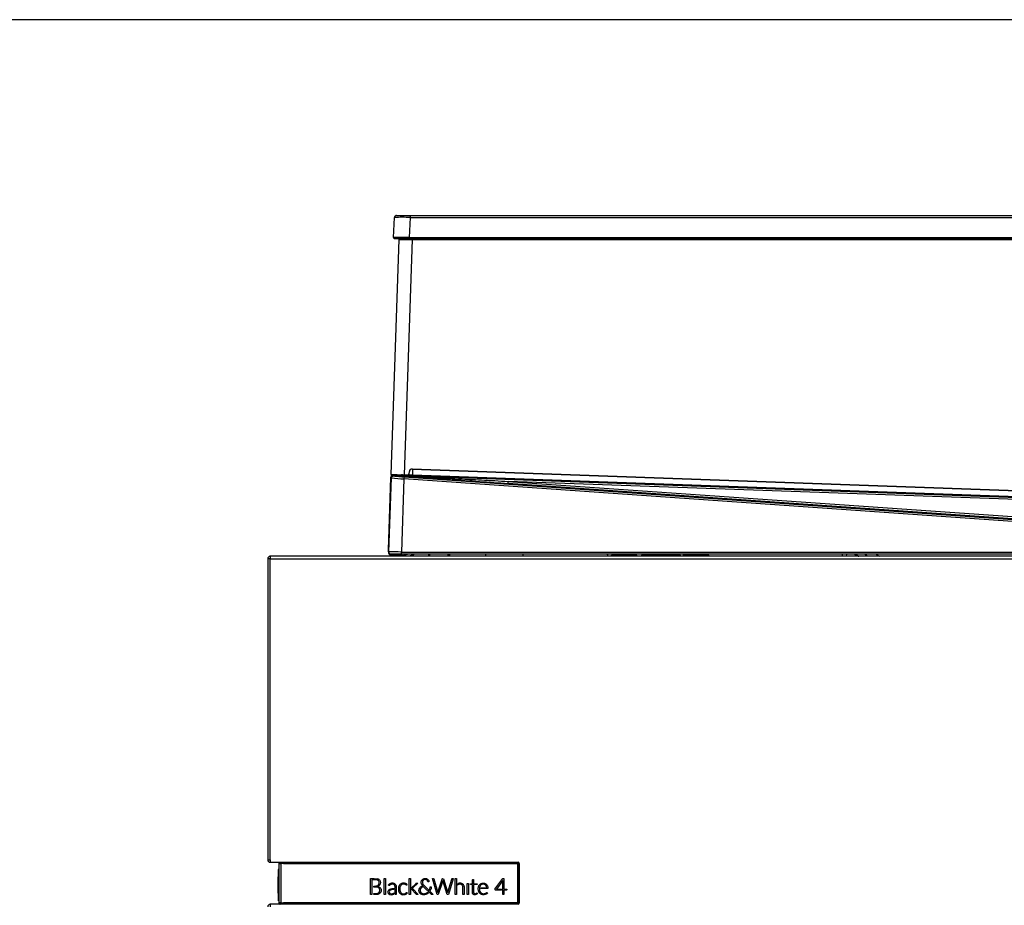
# Model space of a CAD drawing. Header units: millimetres. Extents: x 0 to 287, y 0 to 200.
# Tile 16 of 33: x 97 to 144, y 158 to 200. Entities that reach past the tile are written whole.
import ezdxf

# ---------------------------------------------------------------- set-up
doc = ezdxf.new("R2010")
doc.units = ezdxf.units.MM
for name, color, linetype in [('134.132_BW4_CTM-', 7, 'Continuous'), ('Marges', 7, 'Continuous'), ('Standard', 7, 'Continuous')]:
    doc.layers.add(name, color=color, linetype=linetype)

# ---------------------------------------------------------------- blocks, each defined once
blk = doc.blocks.new('SE3')
at = {"layer": '134.132_BW4_CTM-', "color": 7, "linetype": 'Continuous'}
for p, q in [((114.828, 189.617), (114.878, 190.57)), ((114.977, 190.664), (115.622, 190.664)), ((115.622, 190.57), (115.572, 189.617)), ((115.622, 190.664), (155.707, 190.664)), ((115.622, 190.664), (115.622, 190.57)), ((115.622, 190.57), (155.707, 190.57)), ((114.715, 178.311), (115.106, 189.514)), ((114.924, 189.544), (114.915, 189.559)), ((115.106, 189.514), (115.726, 189.514)), ((115.114, 189.514), (115.116, 189.564)), ((115.726, 189.514), (115.334, 178.289)), ((115.572, 189.617), (155.757, 189.617)), ((115.572, 189.564), (115.572, 189.617)), ((115.572, 189.564), (155.757, 189.564)), ((115.662, 189.564), (115.66, 189.514)), ((115.727, 189.544), (115.661, 189.544)), ((115.726, 189.514), (115.728, 189.564)), ((115.726, 189.514), (155.763, 189.514)), ((116.934, 189.564), (116.94, 189.514)), ((116.949, 189.564), (116.955, 189.514)), ((142.456, 189.544), (116.951, 189.544)), ((117.024, 189.544), (117.028, 189.514)), ((117.054, 189.544), (117.058, 189.514)), ((142.456, 189.564), (142.457, 189.514)), ((115.723, 178.575), (115.722, 178.545)), ((155.394, 177.127), (115.722, 178.545)), ((115.723, 178.575), (155.395, 177.157)), ((115.745, 178.544), (115.736, 178.286)), ((114.591, 174.72), (114.712, 178.169)), ((114.611, 174.614), (114.734, 178.145)), ((114.712, 178.173), (114.712, 178.181)), ((114.712, 178.169), (114.712, 178.173)), ((114.734, 178.145), (114.712, 178.169)), ((114.717, 178.298), (114.716, 178.25)), ((114.756, 178.248), (114.716, 178.25)), ((114.746, 178.28), (114.744, 178.28)), ((114.791, 178.269), (114.821, 178.268)), ((114.821, 178.268), (114.791, 178.269)), ((114.813, 178.271), (115.097, 178.265)), ((114.813, 178.271), (156.138, 176.793)), ((114.816, 178.277), (115.091, 178.267)), ((114.818, 178.267), (114.841, 178.241)), ((115.091, 178.267), (115.208, 178.263)), ((115.332, 178.098), (115.211, 174.61)), ((115.217, 178.313), (115.256, 178.311)), ((115.235, 178.262), (115.29, 178.26)), ((115.429, 178.255), (115.287, 178.258)), ((115.29, 178.26), (115.433, 178.255)), ((115.339, 178.19), (115.332, 178.098)), ((157.719, 175.134), (115.332, 178.098)), ((115.334, 178.288), (115.334, 178.289)), ((115.334, 178.289), (115.507, 178.282)), ((115.507, 178.282), (115.334, 178.288)), ((115.338, 178.288), (115.336, 178.257)), ((115.339, 178.198), (157.726, 175.234)), ((115.339, 178.198), (115.339, 178.19)), ((115.579, 178.346), (115.589, 178.456)), ((115.579, 178.346), (115.579, 178.346)), ((115.733, 178.281), (115.732, 178.243)), ((115.733, 178.281), (115.733, 178.286)), ((115.736, 178.281), (115.733, 178.281)), ((115.735, 178.243), (115.736, 178.286)), ((155.463, 176.822), (115.735, 178.243)), ((115.736, 178.286), (155.465, 176.866)), ((120.297, 177.881), (120.304, 177.98)), ((157.756, 175.261), (120.297, 177.881)), ((120.304, 177.98), (157.763, 175.361)), ((156.203, 176.697), (120.304, 177.98)), ((114.588, 174.614), (114.591, 174.72)), ((108.951, 174.29), (108.831, 174.29)), ((108.831, 174.29), (108.831, 159.93)), ((108.951, 174.41), (108.951, 174.29)), ((108.951, 174.41), (108.961, 174.41)), ((108.951, 159.93), (108.951, 174.29)), ((108.951, 174.29), (155.711, 174.29)), ((155.711, 174.41), (108.961, 174.41)), ((114.588, 174.614), (114.611, 174.614)), ((114.588, 174.598), (114.588, 174.594)), ((114.688, 174.49), (115.208, 174.49)), ((115.211, 174.51), (114.71, 174.51)), ((114.734, 174.49), (114.786, 174.49)), ((114.817, 174.49), (114.786, 174.49)), ((114.847, 174.46), (114.847, 174.463)), ((114.847, 174.41), (114.847, 174.46)), ((115.004, 174.49), (114.947, 174.49)), ((115.004, 174.46), (114.947, 174.46)), ((114.947, 174.41), (114.947, 174.46)), ((115.055, 174.49), (115.004, 174.49)), ((115.128, 174.51), (115.128, 174.428)), ((115.554, 174.51), (115.183, 174.411)), ((115.208, 174.51), (115.208, 174.49)), ((115.211, 174.61), (157.719, 174.61)), ((115.211, 174.51), (115.211, 174.61)), ((157.719, 174.51), (115.211, 174.51)), ((115.228, 174.51), (115.228, 174.428)), ((115.743, 174.457), (115.567, 174.41)), ((116.515, 174.41), (116.515, 174.51)), ((116.567, 174.41), (116.567, 174.51)), ((117.434, 174.41), (117.433, 174.51)), ((117.447, 174.51), (117.447, 174.41)), ((117.52, 174.41), (117.52, 174.51)), ((119.242, 174.41), (119.242, 174.51)), ((121.012, 174.41), (121.013, 174.51)), ((121.012, 174.435), (125.042, 174.435)), ((125.042, 174.51), (125.042, 174.496)), ((125.042, 174.484), (125.042, 174.41)), ((125.051, 174.41), (125.051, 174.51)), ((125.051, 174.435), (125.052, 174.435)), ((125.052, 174.458), (125.052, 174.51)), ((125.055, 174.458), (125.052, 174.458)), ((125.052, 174.41), (125.052, 174.458)), ((125.056, 174.41), (125.056, 174.465)), ((125.056, 174.435), (125.233, 174.435)), ((126.445, 174.463), (125.233, 174.463)), ((125.233, 174.41), (125.233, 174.463)), ((126.096, 174.463), (126.096, 174.51)), ((126.105, 174.51), (126.105, 174.463)), ((126.445, 174.41), (126.445, 174.463)), ((126.445, 174.435), (126.658, 174.435)), ((128.445, 174.463), (126.658, 174.463)), ((126.658, 174.463), (126.658, 174.41)), ((128.405, 174.51), (128.441, 174.463)), ((128.445, 174.41), (128.445, 174.463)), ((128.445, 174.458), (128.482, 174.41)), ((128.445, 174.435), (128.463, 174.435)), ((128.549, 174.41), (128.472, 174.51)), ((128.53, 174.435), (128.658, 174.435)), ((128.628, 174.51), (128.664, 174.463)), ((129.87, 174.463), (128.658, 174.463)), ((128.658, 174.41), (128.658, 174.463)), ((129.87, 174.41), (129.87, 174.463)), ((136.242, 174.41), (136.25, 174.51)), ((136.244, 174.435), (136.444, 174.435)), ((136.442, 174.41), (136.451, 174.51)), ((136.808, 174.522), (136.904, 174.456)), ((136.86, 174.514), (136.896, 174.489)), ((108.831, 159.93), (108.951, 159.93)), ((108.951, 159.93), (108.951, 159.81)), ((108.951, 159.81), (120.781, 159.81)), ((109.361, 159.76), (109.361, 159.759)), ((109.411, 159.75), (109.361, 159.75)), ((109.361, 159.749), (109.361, 157.871)), ((109.431, 159.81), (109.431, 159.799)), ((109.461, 159.81), (109.461, 159.749)), ((109.461, 159.749), (109.461, 157.872)), ((109.581, 159.749), (109.581, 159.799)), ((109.581, 159.799), (120.751, 159.799)), ((109.581, 159.799), (109.581, 159.749)), ((109.581, 159.749), (120.749, 159.749)), ((109.691, 159.81), (109.691, 159.799)), ((120.749, 159.749), (120.749, 157.871)), ((120.799, 159.75), (120.8, 159.75)), ((120.799, 159.75), (120.799, 157.87)), ((120.8, 159.75), (120.8, 157.87)), ((120.8, 159.75), (120.82, 159.75)), ((120.82, 159.75), (120.82, 157.87)), ((120.831, 159.76), (120.831, 157.86)), ((109.331, 159.463), (109.331, 159.135)), ((109.34, 159.473), (109.361, 159.473)), ((109.34, 159.133), (109.34, 159.473)), ((109.331, 158.335), (109.331, 159.114)), ((109.34, 159.124), (109.34, 158.325)), ((109.361, 159.124), (109.34, 159.124)), ((109.361, 158.945), (109.34, 158.946)), ((113.737, 159.032), (113.872, 159.032)), ((113.737, 158.271), (113.737, 159.032)), ((113.798, 158.98), (113.798, 158.271)), ((113.831, 158.98), (113.798, 158.98)), ((113.878, 158.98), (113.831, 158.98)), ((113.872, 159.032), (113.918, 159.032)), ((114.062, 159.021), (114.07, 159.019)), ((114.07, 159.019), (114.078, 159.017)), ((114.103, 158.942), (114.097, 158.947)), ((114.109, 158.937), (114.103, 158.942)), ((114.137, 158.771), (114.139, 158.775)), ((114.139, 158.775), (114.14, 158.779)), ((114.144, 158.985), (114.149, 158.98)), ((114.149, 158.98), (114.154, 158.976)), ((114.194, 158.925), (114.196, 158.918)), ((114.196, 158.918), (114.199, 158.912)), ((114.201, 158.777), (114.199, 158.772)), ((114.203, 158.782), (114.201, 158.777)), ((114.393, 158.271), (114.393, 159.035)), ((114.393, 159.035), (114.452, 159.035)), ((114.452, 159.035), (114.452, 158.271)), ((114.68, 158.737), (114.677, 158.735)), ((114.678, 158.792), (114.685, 158.796)), ((114.685, 158.796), (114.693, 158.8)), ((114.722, 158.758), (114.718, 158.756)), ((114.726, 158.759), (114.722, 158.758)), ((114.861, 158.806), (114.867, 158.804)), ((114.867, 158.804), (114.872, 158.801)), ((114.918, 158.768), (114.925, 158.759)), ((115.129, 158.733), (115.134, 158.74)), ((115.134, 158.74), (115.14, 158.746)), ((115.203, 158.793), (115.211, 158.797)), ((115.211, 158.797), (115.218, 158.8)), ((115.238, 158.753), (115.232, 158.75)), ((115.244, 158.755), (115.238, 158.753)), ((115.372, 158.762), (115.368, 158.763)), ((115.375, 158.76), (115.372, 158.762)), ((115.401, 158.803), (115.408, 158.8)), ((115.409, 158.746), (115.407, 158.748)), ((115.408, 158.8), (115.414, 158.797)), ((115.412, 158.745), (115.409, 158.746)), ((115.479, 158.754), (115.482, 158.752)), ((115.584, 158.271), (115.584, 159.035)), ((115.584, 159.035), (115.644, 159.035)), ((115.644, 159.035), (115.644, 158.271)), ((115.683, 158.586), (115.895, 158.788)), ((115.987, 158.809), (115.753, 158.586)), ((115.895, 158.788), (115.901, 158.794)), ((115.913, 158.804), (115.914, 158.804)), ((115.914, 158.804), (115.915, 158.805)), ((115.954, 158.809), (115.974, 158.809)), ((115.974, 158.809), (115.987, 158.809)), ((116.152, 158.877), (116.154, 158.898)), ((116.152, 158.846), (116.152, 158.877)), ((116.154, 158.828), (116.152, 158.846)), ((116.154, 158.898), (116.161, 158.922)), ((116.158, 158.809), (116.154, 158.828)), ((116.165, 158.787), (116.158, 158.809)), ((116.161, 158.922), (116.167, 158.938)), ((116.167, 158.781), (116.165, 158.787)), ((116.167, 158.938), (116.172, 158.947)), ((116.174, 158.767), (116.167, 158.781)), ((116.172, 158.947), (116.184, 158.965)), ((116.187, 158.746), (116.174, 158.767)), ((116.184, 158.965), (116.197, 158.982)), ((116.201, 158.724), (116.187, 158.746)), ((116.197, 158.982), (116.209, 158.993)), ((116.212, 158.899), (116.208, 158.878)), ((116.208, 158.878), (116.208, 158.85)), ((116.208, 158.85), (116.211, 158.827)), ((116.209, 158.993), (116.217, 158.999)), ((116.211, 158.827), (116.217, 158.809)), ((116.216, 158.911), (116.212, 158.899)), ((116.225, 158.928), (116.216, 158.911)), ((116.217, 158.999), (116.235, 159.012)), ((116.217, 158.809), (116.226, 158.788)), ((116.237, 158.946), (116.225, 158.928)), ((116.226, 158.788), (116.233, 158.775)), ((116.233, 158.775), (116.246, 158.755)), ((116.235, 159.012), (116.256, 159.022)), ((116.243, 158.952), (116.237, 158.946)), ((116.257, 158.965), (116.243, 158.952)), ((116.246, 158.755), (116.267, 158.729)), ((116.256, 159.022), (116.272, 159.029)), ((116.275, 158.976), (116.257, 158.965)), ((116.272, 159.029), (116.276, 159.03)), ((116.285, 158.98), (116.275, 158.976)), ((116.276, 159.03), (116.301, 159.036)), ((116.303, 158.986), (116.285, 158.98)), ((116.301, 159.036), (116.322, 159.039)), ((116.326, 158.99), (116.303, 158.986)), ((116.322, 159.039), (116.353, 159.04)), ((116.345, 158.992), (116.326, 158.99)), ((116.363, 158.991), (116.345, 158.992)), ((116.353, 159.04), (116.378, 159.038)), ((116.38, 158.987), (116.363, 158.991)), ((116.378, 159.038), (116.403, 159.032)), ((116.394, 158.983), (116.38, 158.987)), ((116.414, 158.972), (116.394, 158.983)), ((116.403, 159.032), (116.42, 159.025)), ((116.432, 158.958), (116.414, 158.972)), ((116.42, 159.025), (116.441, 159.014)), ((116.448, 158.939), (116.432, 158.958)), ((116.441, 159.014), (116.461, 159.002)), ((116.457, 158.925), (116.448, 158.939)), ((116.475, 158.882), (116.457, 158.925)), ((116.461, 159.002), (116.475, 158.99)), ((116.475, 158.99), (116.489, 158.975)), ((116.488, 158.875), (116.475, 158.882)), ((116.507, 158.878), (116.488, 158.875)), ((116.489, 158.975), (116.503, 158.956)), ((116.503, 158.956), (116.512, 158.94)), ((116.525, 158.884), (116.507, 158.878)), ((116.512, 158.94), (116.518, 158.926)), ((116.518, 158.926), (116.523, 158.907)), ((116.523, 158.907), (116.525, 158.884)), ((116.685, 159.032), (116.723, 159.032)), ((116.914, 158.271), (116.685, 159.032)), ((116.723, 159.032), (116.749, 159.027)), ((116.749, 159.027), (116.755, 159.015)), ((116.755, 159.015), (116.927, 158.426)), ((116.947, 158.391), (117.151, 159.013)), ((117.179, 158.931), (116.964, 158.271)), ((117.151, 159.013), (117.161, 159.027)), ((117.161, 159.027), (117.174, 159.032)), ((117.174, 159.032), (117.205, 159.026)), ((117.181, 158.937), (117.179, 158.931)), ((117.396, 158.274), (117.181, 158.937)), ((117.205, 159.026), (117.212, 159.016)), ((117.212, 159.016), (117.399, 158.444)), ((117.427, 158.393), (117.609, 159.013)), ((117.674, 159.026), (117.448, 158.271)), ((117.609, 159.013), (117.619, 159.027)), ((117.619, 159.027), (117.629, 159.032)), ((117.629, 159.032), (117.672, 159.032)), ((117.672, 159.032), (117.674, 159.026)), ((117.776, 158.271), (117.776, 159.035)), ((117.776, 159.035), (117.835, 159.035)), ((117.835, 159.035), (117.835, 158.271)), ((117.881, 158.769), (117.91, 158.788)), ((117.882, 158.72), (117.881, 158.769)), ((117.91, 158.788), (117.912, 158.79)), ((117.913, 158.742), (117.911, 158.741)), ((117.912, 158.79), (117.92, 158.794)), ((117.92, 158.746), (117.913, 158.742)), ((118.093, 158.805), (118.098, 158.803)), ((118.098, 158.803), (118.104, 158.801)), ((118.151, 158.766), (118.155, 158.762)), ((118.155, 158.762), (118.159, 158.757)), ((118.345, 158.272), (118.345, 158.808)), ((118.345, 158.808), (118.403, 158.808)), ((118.403, 158.808), (118.403, 158.272)), ((118.504, 158.786), (118.595, 158.792)), ((118.504, 158.758), (118.504, 158.786)), ((118.509, 158.751), (118.504, 158.758)), ((118.53, 158.746), (118.509, 158.751)), ((118.594, 158.746), (118.53, 158.746)), ((118.594, 158.388), (118.594, 158.746)), ((118.595, 158.792), (118.607, 158.971)), ((118.607, 158.971), (118.613, 158.99)), ((118.613, 158.99), (118.621, 158.994)), ((118.621, 158.994), (118.653, 158.994)), ((118.653, 158.994), (118.653, 158.792)), ((118.653, 158.792), (118.819, 158.792)), ((118.653, 158.746), (118.653, 158.376)), ((118.819, 158.746), (118.653, 158.746)), ((118.819, 158.792), (118.819, 158.746)), ((118.921, 158.718), (118.933, 158.736)), ((118.933, 158.736), (118.944, 158.747)), ((118.944, 158.747), (118.955, 158.758)), ((118.955, 158.758), (118.972, 158.771)), ((118.972, 158.771), (118.989, 158.783)), ((118.989, 158.783), (119.007, 158.794)), ((119.017, 158.743), (119, 158.73)), ((119.007, 158.794), (119.022, 158.8)), ((119.036, 158.753), (119.017, 158.743)), ((119.022, 158.8), (119.025, 158.801)), ((119.025, 158.801), (119.048, 158.808)), ((119.041, 158.756), (119.036, 158.753)), ((119.059, 158.762), (119.041, 158.756)), ((119.048, 158.808), (119.069, 158.813)), ((119.082, 158.768), (119.059, 158.762)), ((119.069, 158.813), (119.088, 158.816)), ((119.109, 158.77), (119.082, 158.768)), ((119.088, 158.816), (119.119, 158.817)), ((119.138, 158.77), (119.109, 158.77)), ((119.119, 158.817), (119.147, 158.816)), ((119.158, 158.766), (119.138, 158.77)), ((119.147, 158.816), (119.169, 158.811)), ((119.177, 158.76), (119.158, 158.766)), ((119.169, 158.811), (119.195, 158.804)), ((119.193, 158.753), (119.177, 158.76)), ((119.211, 158.742), (119.193, 158.753)), ((119.195, 158.804), (119.208, 158.799)), ((119.208, 158.799), (119.212, 158.797)), ((119.228, 158.728), (119.211, 158.742)), ((119.212, 158.797), (119.23, 158.786)), ((119.23, 158.786), (119.248, 158.774)), ((119.248, 158.774), (119.264, 158.76)), ((119.264, 158.76), (119.274, 158.75)), ((119.274, 158.75), (119.278, 158.744)), ((119.278, 158.744), (119.29, 158.727)), ((119.671, 158.532), (120.05, 159.033)), ((120.049, 158.951), (119.738, 158.536)), ((120.047, 158.945), (120.049, 158.951)), ((120.047, 158.271), (120.047, 158.945)), ((120.05, 159.033), (120.101, 159.033)), ((120.101, 159.033), (120.101, 158.536)), ((109.331, 158.324), (109.331, 157.981)), ((109.34, 158.339), (109.34, 158.277)), ((109.34, 157.971), (109.34, 158.325)), ((109.34, 158.325), (109.361, 158.325)), ((109.34, 158.277), (109.34, 158.277)), ((113.798, 158.271), (113.737, 158.271)), ((113.887, 158.68), (113.903, 158.68)), ((113.887, 158.631), (113.887, 158.68)), ((113.915, 158.631), (113.887, 158.631)), ((113.887, 158.324), (113.919, 158.324)), ((113.887, 158.271), (113.887, 158.324)), ((113.915, 158.271), (113.887, 158.271)), ((113.903, 158.68), (113.929, 158.68)), ((114.04, 158.691), (114.046, 158.693)), ((114.046, 158.693), (114.052, 158.695)), ((114.068, 158.621), (114.062, 158.623)), ((114.074, 158.619), (114.068, 158.621)), ((114.078, 158.663), (114.074, 158.662)), ((114.074, 158.662), (114.083, 158.66)), ((114.093, 158.286), (114.085, 158.283)), ((114.101, 158.288), (114.093, 158.286)), ((114.101, 158.724), (114.105, 158.727)), ((114.105, 158.727), (114.109, 158.731)), ((114.121, 158.683), (114.118, 158.681)), ((114.126, 158.686), (114.121, 158.683)), ((114.129, 158.591), (114.125, 158.594)), ((114.125, 158.36), (114.131, 158.365)), ((114.133, 158.588), (114.129, 158.591)), ((114.131, 158.365), (114.137, 158.37)), ((114.167, 158.544), (114.164, 158.549)), ((114.17, 158.725), (114.167, 158.721)), ((114.169, 158.54), (114.167, 158.544)), ((114.175, 158.327), (114.169, 158.323)), ((114.174, 158.729), (114.17, 158.725)), ((114.18, 158.332), (114.175, 158.327)), ((114.188, 158.61), (114.193, 158.605)), ((114.193, 158.605), (114.2, 158.599)), ((114.225, 158.393), (114.222, 158.387)), ((114.228, 158.4), (114.225, 158.393)), ((114.452, 158.271), (114.393, 158.271)), ((114.584, 158.336), (114.579, 158.344)), ((114.586, 158.463), (114.592, 158.473)), ((114.618, 158.293), (114.611, 158.299)), ((114.634, 158.365), (114.637, 158.359)), ((114.645, 158.457), (114.64, 158.45)), ((114.643, 158.516), (114.657, 158.523)), ((114.648, 158.712), (114.645, 158.71)), ((114.65, 158.713), (114.648, 158.712)), ((114.655, 158.333), (114.659, 158.329)), ((114.665, 158.27), (114.657, 158.272)), ((114.677, 158.735), (114.674, 158.733)), ((114.686, 158.315), (114.692, 158.313)), ((114.699, 158.493), (114.687, 158.487)), ((114.745, 158.552), (114.767, 158.556)), ((114.775, 158.269), (114.771, 158.268)), ((114.782, 158.515), (114.773, 158.513)), ((114.78, 158.27), (114.775, 158.269)), ((114.779, 158.314), (114.783, 158.315)), ((114.79, 158.516), (114.782, 158.515)), ((114.783, 158.315), (114.787, 158.316)), ((114.829, 158.288), (114.823, 158.285)), ((114.826, 158.331), (114.83, 158.333)), ((114.849, 158.347), (114.852, 158.349)), ((114.852, 158.349), (114.852, 158.301)), ((114.88, 158.725), (114.872, 158.735)), ((114.906, 158.393), (114.906, 158.425)), ((114.909, 158.351), (114.906, 158.393)), ((114.909, 158.351), (114.909, 158.351)), ((114.952, 158.707), (114.956, 158.695)), ((114.965, 158.585), (114.965, 158.542)), ((114.965, 158.542), (114.965, 158.271)), ((115.084, 158.644), (115.087, 158.652)), ((115.088, 158.424), (115.085, 158.433)), ((115.087, 158.652), (115.09, 158.66)), ((115.091, 158.416), (115.088, 158.424)), ((115.135, 158.337), (115.13, 158.343)), ((115.141, 158.331), (115.135, 158.337)), ((115.144, 158.636), (115.142, 158.629)), ((115.142, 158.45), (115.144, 158.443)), ((115.146, 158.643), (115.144, 158.636)), ((115.144, 158.443), (115.146, 158.436)), ((115.18, 158.707), (115.176, 158.703)), ((115.176, 158.376), (115.18, 158.372)), ((115.184, 158.712), (115.18, 158.707)), ((115.18, 158.372), (115.184, 158.367)), ((115.209, 158.283), (115.202, 158.286)), ((115.216, 158.28), (115.209, 158.283)), ((115.231, 158.33), (115.236, 158.328)), ((115.236, 158.328), (115.242, 158.326)), ((115.361, 158.27), (115.356, 158.269)), ((115.365, 158.271), (115.361, 158.27)), ((115.368, 158.32), (115.373, 158.322)), ((115.373, 158.322), (115.377, 158.323)), ((115.412, 158.286), (115.408, 158.284)), ((115.411, 158.339), (115.414, 158.341)), ((115.416, 158.288), (115.412, 158.286)), ((115.414, 158.341), (115.417, 158.343)), ((115.434, 158.731), (115.432, 158.732)), ((115.436, 158.729), (115.434, 158.731)), ((115.439, 158.359), (115.44, 158.36)), ((115.44, 158.36), (115.442, 158.362)), ((115.455, 158.31), (115.452, 158.308)), ((115.458, 158.313), (115.455, 158.31)), ((115.458, 158.37), (115.46, 158.37)), ((115.46, 158.726), (115.459, 158.725)), ((115.461, 158.726), (115.46, 158.726)), ((115.644, 158.271), (115.584, 158.271)), ((115.682, 158.585), (115.683, 158.586)), ((115.682, 158.542), (115.682, 158.585)), ((115.915, 158.292), (115.682, 158.542)), ((115.736, 158.569), (115.731, 158.566)), ((115.731, 158.566), (115.731, 158.565)), ((115.731, 158.565), (115.732, 158.565)), ((115.736, 158.57), (115.736, 158.569)), ((115.737, 158.57), (115.736, 158.57)), ((115.753, 158.586), (115.737, 158.57)), ((115.739, 158.559), (115.74, 158.558)), ((115.74, 158.558), (115.741, 158.557)), ((115.741, 158.557), (115.758, 158.539)), ((115.758, 158.539), (116.004, 158.271)), ((116.004, 158.271), (115.977, 158.271)), ((116.048, 158.486), (116.051, 158.507)), ((116.048, 158.456), (116.048, 158.486)), ((116.049, 158.436), (116.048, 158.456)), ((116.053, 158.417), (116.049, 158.436)), ((116.051, 158.507), (116.057, 158.532)), ((116.06, 158.396), (116.053, 158.417)), ((116.057, 158.532), (116.063, 158.548)), ((116.063, 158.387), (116.06, 158.396)), ((116.063, 158.548), (116.066, 158.555)), ((116.07, 158.374), (116.063, 158.387)), ((116.066, 158.555), (116.078, 158.576)), ((116.081, 158.356), (116.07, 158.374)), ((116.078, 158.576), (116.091, 158.597)), ((116.094, 158.339), (116.081, 158.356)), ((116.091, 158.597), (116.104, 158.612)), ((116.109, 158.323), (116.094, 158.339)), ((116.104, 158.612), (116.106, 158.615)), ((116.106, 158.615), (116.125, 158.634)), ((116.11, 158.504), (116.108, 158.483)), ((116.108, 158.483), (116.108, 158.45)), ((116.108, 158.45), (116.112, 158.432)), ((116.112, 158.321), (116.109, 158.323)), ((116.116, 158.525), (116.11, 158.504)), ((116.112, 158.432), (116.118, 158.412)), ((116.124, 158.311), (116.112, 158.321)), ((116.124, 158.545), (116.116, 158.525)), ((116.118, 158.412), (116.125, 158.397)), ((116.136, 158.567), (116.124, 158.545)), ((116.142, 158.298), (116.124, 158.311)), ((116.125, 158.634), (116.145, 158.651)), ((116.125, 158.397), (116.127, 158.394)), ((116.127, 158.394), (116.139, 158.376)), ((116.144, 158.579), (116.136, 158.567)), ((116.139, 158.376), (116.153, 158.36)), ((116.162, 158.287), (116.142, 158.298)), ((116.158, 158.596), (116.144, 158.579)), ((116.145, 158.651), (116.162, 158.664)), ((116.153, 158.36), (116.166, 158.349)), ((116.177, 158.615), (116.158, 158.596)), ((116.162, 158.664), (116.174, 158.671)), ((116.181, 158.279), (116.162, 158.287)), ((116.166, 158.349), (116.183, 158.338)), ((116.174, 158.671), (116.2, 158.685)), ((116.19, 158.625), (116.177, 158.615)), ((116.194, 158.274), (116.181, 158.279)), ((116.183, 158.338), (116.203, 158.328)), ((116.211, 158.639), (116.19, 158.625)), ((116.216, 158.269), (116.194, 158.274)), ((116.2, 158.685), (116.224, 158.696)), ((116.218, 158.702), (116.201, 158.724)), ((116.203, 158.328), (116.221, 158.321)), ((116.236, 158.654), (116.211, 158.639)), ((116.237, 158.265), (116.216, 158.269)), ((116.224, 158.696), (116.218, 158.702)), ((116.221, 158.321), (116.236, 158.317)), ((116.249, 158.66), (116.236, 158.654)), ((116.236, 158.317), (116.26, 158.314)), ((116.254, 158.662), (116.249, 158.66)), ((116.641, 158.283), (116.254, 158.662)), ((116.26, 158.314), (116.296, 158.314)), ((116.267, 158.729), (116.296, 158.698)), ((116.296, 158.698), (116.528, 158.469)), ((116.296, 158.314), (116.322, 158.317)), ((116.332, 158.269), (116.304, 158.265)), ((116.322, 158.317), (116.35, 158.323)), ((116.342, 158.271), (116.332, 158.269)), ((116.367, 158.278), (116.342, 158.271)), ((116.35, 158.323), (116.36, 158.326)), ((116.36, 158.326), (116.388, 158.336)), ((116.395, 158.288), (116.367, 158.278)), ((116.388, 158.336), (116.41, 158.347)), ((116.415, 158.296), (116.395, 158.288)), ((116.41, 158.347), (116.42, 158.353)), ((116.438, 158.308), (116.415, 158.296)), ((116.42, 158.353), (116.443, 158.368)), ((116.463, 158.324), (116.438, 158.308)), ((116.443, 158.368), (116.464, 158.386)), ((116.479, 158.336), (116.463, 158.324)), ((116.464, 158.386), (116.497, 158.353)), ((116.497, 158.353), (116.479, 158.336)), ((116.528, 158.469), (116.535, 158.47)), ((116.535, 158.47), (116.554, 158.512)), ((116.554, 158.512), (116.568, 158.548)), ((116.588, 158.466), (116.567, 158.432)), ((116.567, 158.432), (116.572, 158.427)), ((116.568, 158.548), (116.573, 158.567)), ((116.572, 158.427), (116.73, 158.271)), ((116.573, 158.567), (116.58, 158.596)), ((116.58, 158.596), (116.584, 158.622)), ((116.584, 158.622), (116.589, 158.634)), ((116.602, 158.495), (116.588, 158.466)), ((116.589, 158.634), (116.598, 158.639)), ((116.598, 158.639), (116.635, 158.639)), ((116.613, 158.522), (116.602, 158.495)), ((116.623, 158.552), (116.613, 158.522)), ((116.631, 158.586), (116.623, 158.552)), ((116.634, 158.618), (116.631, 158.586)), ((116.635, 158.639), (116.634, 158.618)), ((116.654, 158.274), (116.641, 158.283)), ((116.695, 158.271), (116.654, 158.274)), ((116.73, 158.271), (116.695, 158.271)), ((116.964, 158.271), (116.914, 158.271)), ((116.927, 158.426), (116.941, 158.373)), ((116.941, 158.373), (116.947, 158.391)), ((117.397, 158.271), (117.396, 158.274)), ((117.448, 158.271), (117.397, 158.271)), ((117.399, 158.444), (117.422, 158.374)), ((117.422, 158.374), (117.427, 158.393)), ((117.835, 158.271), (117.776, 158.271)), ((118.108, 158.727), (118.105, 158.731)), ((118.112, 158.722), (118.108, 158.727)), ((118.141, 158.537), (118.141, 158.58)), ((118.141, 158.271), (118.141, 158.537)), ((118.2, 158.271), (118.141, 158.271)), ((118.187, 158.704), (118.189, 158.698)), ((118.189, 158.698), (118.191, 158.691)), ((118.2, 158.58), (118.2, 158.537)), ((118.2, 158.537), (118.2, 158.271)), ((118.403, 158.272), (118.345, 158.272)), ((118.595, 158.36), (118.594, 158.388)), ((118.6, 158.337), (118.595, 158.36)), ((118.605, 158.322), (118.6, 158.337)), ((118.614, 158.307), (118.605, 158.322)), ((118.621, 158.298), (118.614, 158.307)), ((118.628, 158.29), (118.621, 158.298)), ((118.641, 158.281), (118.628, 158.29)), ((118.653, 158.273), (118.641, 158.281)), ((118.653, 158.376), (118.659, 158.353)), ((118.666, 158.268), (118.653, 158.273)), ((118.659, 158.353), (118.662, 158.346)), ((118.662, 158.346), (118.674, 158.33)), ((118.679, 158.265), (118.666, 158.268)), ((118.674, 158.33), (118.679, 158.326)), ((118.679, 158.326), (118.696, 158.317)), ((118.696, 158.317), (118.708, 158.314)), ((118.708, 158.314), (118.733, 158.314)), ((118.733, 158.314), (118.755, 158.319)), ((118.754, 158.269), (118.733, 158.264)), ((118.772, 158.274), (118.754, 158.269)), ((118.755, 158.319), (118.777, 158.331)), ((118.792, 158.284), (118.772, 158.274)), ((118.777, 158.331), (118.794, 158.344)), ((118.809, 158.295), (118.792, 158.284)), ((118.794, 158.344), (118.797, 158.346)), ((118.797, 158.346), (118.807, 158.349)), ((118.807, 158.349), (118.814, 158.345)), ((118.832, 158.316), (118.809, 158.295)), ((118.814, 158.345), (118.832, 158.316)), ((118.875, 158.57), (118.877, 158.596)), ((118.875, 158.533), (118.875, 158.57)), ((118.876, 158.508), (118.875, 158.533)), ((118.879, 158.486), (118.876, 158.508)), ((118.877, 158.596), (118.881, 158.621)), ((118.883, 158.462), (118.879, 158.486)), ((118.881, 158.621), (118.888, 158.649)), ((118.889, 158.438), (118.883, 158.462)), ((118.888, 158.649), (118.894, 158.665)), ((118.895, 158.421), (118.889, 158.438)), ((118.894, 158.665), (118.9, 158.681)), ((118.904, 158.4), (118.895, 158.421)), ((118.9, 158.681), (118.91, 158.7)), ((118.914, 158.381), (118.904, 158.4)), ((118.91, 158.7), (118.921, 158.718)), ((118.925, 158.363), (118.914, 158.381)), ((118.937, 158.346), (118.925, 158.363)), ((118.937, 158.602), (118.934, 158.562)), ((118.934, 158.562), (118.936, 158.5)), ((118.936, 158.5), (118.942, 158.468)), ((118.944, 158.635), (118.937, 158.602)), ((118.948, 158.334), (118.937, 158.346)), ((118.942, 158.468), (118.949, 158.44)), ((118.952, 158.661), (118.944, 158.635)), ((118.963, 158.32), (118.948, 158.334)), ((118.949, 158.44), (118.951, 158.436)), ((118.951, 158.436), (118.96, 158.415)), ((118.96, 158.678), (118.952, 158.661)), ((118.972, 158.698), (118.96, 158.678)), ((118.96, 158.415), (118.97, 158.396)), ((118.979, 158.308), (118.963, 158.32)), ((118.97, 158.396), (118.982, 158.378)), ((118.986, 158.716), (118.972, 158.698)), ((118.995, 158.297), (118.979, 158.308)), ((118.982, 158.378), (118.991, 158.368)), ((118.988, 158.719), (118.986, 158.716)), ((119, 158.73), (118.988, 158.719)), ((118.991, 158.368), (119.006, 158.354)), ((119.013, 158.287), (118.995, 158.297)), ((119.005, 158.598), (119.268, 158.598)), ((119.005, 158.557), (119.005, 158.598)), ((119.312, 158.557), (119.005, 158.557)), ((119.006, 158.354), (119.022, 158.341)), ((119.028, 158.28), (119.013, 158.287)), ((119.022, 158.341), (119.04, 158.331)), ((119.051, 158.273), (119.028, 158.28)), ((119.04, 158.331), (119.052, 158.326)), ((119.072, 158.268), (119.051, 158.273)), ((119.052, 158.326), (119.072, 158.32)), ((119.072, 158.32), (119.093, 158.315)), ((119.091, 158.266), (119.072, 158.268)), ((119.134, 158.265), (119.091, 158.266)), ((119.093, 158.315), (119.114, 158.314)), ((119.114, 158.314), (119.149, 158.314)), ((119.176, 158.269), (119.134, 158.265)), ((119.149, 158.314), (119.174, 158.318)), ((119.174, 158.318), (119.197, 158.324)), ((119.207, 158.277), (119.176, 158.269)), ((119.197, 158.324), (119.221, 158.332)), ((119.233, 158.285), (119.207, 158.277)), ((119.221, 158.332), (119.244, 158.343)), ((119.238, 158.716), (119.228, 158.728)), ((119.259, 158.296), (119.233, 158.285)), ((119.25, 158.698), (119.238, 158.716)), ((119.244, 158.343), (119.274, 158.362)), ((119.26, 158.678), (119.25, 158.698)), ((119.281, 158.308), (119.259, 158.296)), ((119.262, 158.674), (119.26, 158.678)), ((119.27, 158.643), (119.262, 158.674)), ((119.268, 158.598), (119.276, 158.603)), ((119.276, 158.603), (119.27, 158.643)), ((119.274, 158.362), (119.286, 158.369)), ((119.303, 158.324), (119.281, 158.308)), ((119.286, 158.369), (119.301, 158.368)), ((119.29, 158.727), (119.301, 158.709)), ((119.301, 158.709), (119.311, 158.689)), ((119.301, 158.368), (119.322, 158.344)), ((119.322, 158.344), (119.303, 158.324)), ((119.311, 158.689), (119.316, 158.674)), ((119.324, 158.561), (119.312, 158.557)), ((119.316, 158.674), (119.324, 158.644)), ((119.324, 158.644), (119.328, 158.616)), ((119.329, 158.577), (119.324, 158.561)), ((119.328, 158.616), (119.329, 158.577)), ((119.675, 158.5), (119.671, 158.532)), ((119.681, 158.492), (119.675, 158.5)), ((119.702, 158.487), (119.681, 158.492)), ((119.978, 158.487), (119.702, 158.487)), ((119.738, 158.536), (119.978, 158.536)), ((119.978, 158.536), (119.978, 158.487)), ((120.101, 158.271), (120.047, 158.271)), ((120.101, 158.536), (120.239, 158.536)), ((120.101, 158.487), (120.101, 158.271)), ((120.224, 158.487), (120.101, 158.487)), ((120.233, 158.491), (120.224, 158.487)), ((120.239, 158.508), (120.233, 158.491)), ((120.239, 158.536), (120.239, 158.508)), ((120.781, 157.81), (108.951, 157.81)), ((108.951, 157.81), (108.951, 157.69)), ((109.34, 157.971), (109.361, 157.97)), ((109.411, 157.87), (109.361, 157.87)), ((109.361, 157.862), (109.361, 157.861)), ((109.431, 157.821), (109.431, 157.81)), ((109.461, 157.872), (109.461, 157.81)), ((120.749, 157.871), (109.581, 157.871)), ((109.581, 157.871), (109.581, 157.821)), ((120.751, 157.821), (109.581, 157.821)), ((109.691, 157.821), (109.691, 157.81)), ((116.257, 158.263), (116.237, 158.265)), ((116.275, 158.263), (116.257, 158.263)), ((116.304, 158.265), (116.275, 158.263)), ((118.711, 158.263), (118.679, 158.265)), ((118.733, 158.264), (118.711, 158.263)), ((120.799, 157.87), (120.8, 157.87)), ((120.8, 157.87), (120.82, 157.87))]:
    blk.add_line(p, q, dxfattribs=at)
for centre, radius, start, end in [((114.977, 190.564), 0.1, 90, 177), ((115.25, 171.235), 19.339, 88.8978, 91.1022), ((115.2, 136.499), 53.119, 89.5988, 90.4012), ((114.878, 189.614), 0.05, 177, 270), ((115.718, 178.445), 0.13, 87.9525, 175), ((114.812, 178.177), 0.1, 87.9528, 175.8384), ((114.814, 178.164), 0.103, 96.3594, 175.3931), ((114.812, 178.177), 0.1, 175.8534, 178), ((114.746, 178.249), 0.03, 178, 239.0974), ((114.747, 178.31), 0.03, 178, 267.9525), ((114.811, 178.116), 0.1, 88, 152.7439), ((114.834, 178.141), 0.1, 86.022, 177.978), ((115.89, 189.042), 10.958, 263.9447, 267.0847), ((114.811, 178.183), 0.0838, 85.6043, 95.8214), ((114.811, 178.183), 0.0838, 95.4049, 95.8206), ((360.927, 3634.126), 3464.611, 265.926557, 266.017387), ((115.71, 185.333), 7.145, 263.011, 267.0259), ((120.796, 236.112), 58.178, 264.18001, 264.61814), ((115.509, 178.352), 0.07, 267.9525, 355), ((116.476, 199.08), 20.807, 267.4082, 267.9641), ((115.5, 178.291), 0.07, 323.4908, 355), ((108.951, 174.29), 0.12, 94.7802, 180), ((108.951, 174.29), 0.12, 90, 94.7802), ((108.961, 174.29), 0.12, 90, 94.7802), ((114.688, 174.59), 0.1, 178, 270), ((114.71, 174.61), 0.1, 177.9962, 269.9954), ((114.557, 113.739), 60.875, 89.38443, 89.94931), ((114.688, 174.611), 0.101, 225.049, 270.104), ((115.178, 174.428), 0.018, 270, 285), ((115.713, 174.571), 0.118, 285, 328.7678), ((134.082, 170.395), 4.948, 55.0575, 56.2024), ((146.689, 188.865), 17.407, 235.5587, 235.7421), ((137.447, 175.416), 1.083, 236.7022, 237.6038), ((123.016, 154.362), 24.429, 55.3766, 55.4796), ((-221.513, -342.144), 628.771, 55.247623, 55.252427), ((138.474, 176.656), 2.688, 233.289, 234.6057), ((-174.439, -275.989), 547.593, 55.34877, 55.35428), ((148.382, 188.945), 18.463, 231.4259, 231.4604), ((139.971, 179.79), 6.125, 239.6718, 240.3672), ((140.84, 180.546), 7.247, 236.8637, 237.083), ((137.57, 175.473), 1.205, 235.7109, 236.8646), ((140.108, 179.925), 6.314, 239.4282, 239.7506), ((137.052, 167.05), 7.415, 90.7612, 91.0879), ((138.474, 176.656), 2.688, 235.7015, 236.2261), ((182.62, 251.276), 88.871, 239.74819, 239.87512), ((108.951, 159.93), 0.12, 180, 270), ((109.411, 159.749), 0.05, 90.3483, 179.9564), ((109.461, 192.604), 32.855, 269.8256, 270), ((109.405, 159.799), 0.00564, 5.3002, 15.0496), ((109.582, 126.382), 33.367, 90.0031, 90.2091), ((117.859, 159.835), 2.892, 358.3025, 359.2934), ((120.866, 155.398), 4.353, 90.8729, 91.5312), ((120.781, 159.76), 0.05, 0, 90), ((109.341, 159.463), 0.01, 92, 180), ((113.995, 158.761), 0.268, 56.4021, 72.1591), ((113.989, 158.845), 0.165, 316.3135, 333.3211), ((114.019, 158.832), 0.198, 27.8257, 46.7623), ((113.995, 158.863), 0.224, 323.0413, 336.0167), ((114.845, 158.483), 0.352, 118.4347, 135.3857), ((114.826, 158.5), 0.278, 112.9182, 121.539), ((114.791, 158.644), 0.177, 44.5806, 62.882), ((114.747, 158.634), 0.218, 19.6154, 35.1274), ((115.33, 158.558), 0.267, 118.2601, 135.3846), ((115.327, 158.578), 0.196, 118.9737, 136.9466), ((115.314, 158.533), 0.284, 72.1659, 109.6832), ((115.318, 158.554), 0.215, 76.5156, 110.2808), ((115.295, 158.518), 0.256, 64.0653, 71.685), ((115.297, 158.542), 0.233, 54.6914, 60.5384), ((115.284, 158.532), 0.296, 48.7614, 63.952), ((115.968, 158.724), 0.0963, 124.7966, 133.5463), ((118.088, 158.461), 0.331, 122.4618, 128.6393), ((118.022, 158.638), 0.182, 44.8246, 63.2563), ((117.975, 158.626), 0.226, 20.0736, 35.4534), ((113.97, 158.893), 0.214, 292.3897, 307.6895), ((114.003, 158.41), 0.221, 56.6755, 71.4184), ((113.983, 158.928), 0.281, 289.8258, 298.7367), ((114.006, 158.558), 0.286, 289.4139, 304.6915), ((113.988, 158.891), 0.247, 303.9897, 316.4469), ((114.024, 158.468), 0.162, 30.0403, 47.8486), ((114.025, 158.494), 0.224, 313.7215, 331.5875), ((114.721, 158.41), 0.156, 208.4315, 225.2477), ((114.716, 158.429), 0.168, 234.01, 249.1592), ((114.732, 158.409), 0.108, 207.5561, 224.2276), ((114.874, 158.448), 0.348, 125.0674, 130.2467), ((114.724, 158.415), 0.107, 233.1154, 249.3907), ((114.858, 158.066), 0.456, 100.8304, 110.5037), ((114.708, 158.541), 0.281, 284.7553, 294.0604), ((114.71, 158.573), 0.268, 286.7407, 295.6963), ((114.619, 158.697), 0.459, 297.1874, 300.5358), ((115.489, 158.539), 0.418, 165.5684, 194.803), ((115.385, 158.548), 0.316, 144.0751, 159.1463), ((115.386, 158.53), 0.316, 201.2758, 216.2518), ((115.517, 158.54), 0.386, 166.6573, 193.4883), ((115.322, 158.513), 0.256, 224.9329, 241.9946), ((115.392, 158.556), 0.261, 145.9047, 160.6702), ((115.389, 158.522), 0.258, 199.5408, 214.3493), ((115.324, 158.499), 0.192, 223.3408, 241.1348), ((115.313, 158.517), 0.205, 249.6161, 285.6712), ((115.29, 158.589), 0.327, 283.2287, 291.1379), ((115.291, 158.554), 0.247, 290.3887, 299.272), ((115.305, 158.525), 0.262, 295.1696, 304.1745), ((115.292, 158.535), 0.23, 303.0612, 309.7812), ((115.343, 158.458), 0.185, 308.4433, 321.9132), ((115.692, 158.508), 0.0691, 47.2271, 55.1764), ((108.951, 157.69), 0.12, 90, 180), ((109.461, 125.008), 32.864, 90, 90.1744), ((109.411, 157.871), 0.05, 180.0436, 269.652), ((109.431, 157.872), 0.05, 181.807, 269), ((109.404, 157.822), 0.00608, 345.2896, 354.3243), ((109.582, 191.23), 33.359, 269.7908, 269.9969), ((120.835, 160.762), 2.892, 268.3025, 269.2934), ((116.398, 157.755), 4.353, 0.8729, 1.5312), ((120.781, 157.86), 0.05, 270, 0)]:
    blk.add_arc(centre, radius, start, end, dxfattribs=at)
for centre, major_axis, ratio, start_param, end_param in [((114.746, 178.311), (-0.0011, -0.0308), 0.999848, 4.740429, 6.255416), ((114.812, 178.177), (-0.0993, 0.0036), 0.945584, 4.729838, 4.9516), ((114.825, 178.366), (-0.0073, -0.0997), 0.173259, 0.017721, 0.211297), ((115.36, 178.26), (-0.364, 0.013), 0.017452, 0.763165, 1.031186), ((115.222, 178.261), (0.095, -0.0034), 0.017452, 4.172812, 5.46992), ((115.432, 178.255), (0.00499, -0.00018), 0.017452, 1.007603, 2.328776), ((115.735, 178.252), (0.563, -0.02), 0.017476, 4.150222, 4.712403), ((115.517, 178.343), (0.0489, 0.0433), 0.87324, 3.881716, 4.101301), ((114.688, 174.61), (-0.0851, 0.0526), 0.999659, 0.518643, 1.3363), ((125.042, 174.484), (0, -0.03), 0.017455, 1.570796, 2.007129), ((125.055, 174.588), (0, 0.13), 0.017455, 3.141593, 3.462842), ((143.719, 224.541), (0.686, -52.658), 0.450819, -0.323585, -0.321864), ((143.949, 223.095), (-0.325, -51.02), 0.440877, -0.307186, -0.30528), ((114.754, 158.59), (0.212, 0.138), 0.854884, 0.603714, 1.317722), ((118.062, 157.741), (0.052, -1.075), 0.459077, 2.972917, 3.324394), ((115.012, 158.937), (-0.397, -0.646), 0.481337, 0.148277, 0.40727), ((115.085, 159.068), (0.429, 0.741), 0.394237, 3.256196, 3.484142), ((115.414, 158.612), (-0.269, -0.289), 0.714854, 0.289987, 0.742442)]:
    blk.add_ellipse(centre, major_axis=major_axis, ratio=ratio, start_param=start_param, end_param=end_param, dxfattribs=at)
for points, degree, knots in [([(114.92, 189.544), (114.907, 189.544), (114.893, 189.55), (114.882, 189.561), (114.88, 189.564), (114.878, 189.567)], 3, [0, 0, 0, 0, 0.5, 0.5, 0.6176103, 0.6176103, 0.6176103, 0.6176103]), ([(114.878, 189.564), (114.878, 189.564), (114.878, 189.564), (114.879, 189.564), (114.881, 189.564), (114.893, 189.564), (114.926, 189.564), (114.991, 189.564), (115.049, 189.564), (115.081, 189.564), (115.081, 189.564), (115.081, 189.564), (115.081, 189.564), (115.081, 189.564), (115.081, 189.564), (115.082, 189.564), (115.082, 189.564), (115.084, 189.564), (115.088, 189.564), (115.095, 189.564), (115.11, 189.564), (115.14, 189.564), (115.187, 189.564), (115.246, 189.564), (115.305, 189.564), (115.368, 189.564), (115.431, 189.564), (115.49, 189.564), (115.536, 189.564), (115.561, 189.564), (115.572, 189.564)], 3, [0, 0, 0, 0, 0.01565, 0.031299, 0.062592, 0.125145, 0.250058, 0.374923, 0.499763, 0.499778, 0.499793, 0.499824, 0.499885, 0.500007, 0.500251, 0.50074, 0.501717, 0.50367, 0.507578, 0.515392, 0.531022, 0.562278, 0.624775, 0.692644, 0.749789, 0.80686, 0.874851, 0.929863, 0.971574, 1, 1, 1, 1]), ([(114.716, 178.311), (114.715, 178.311), (114.731, 178.31), (114.793, 178.308), (114.839, 178.306), (114.954, 178.302), (115.022, 178.3), (115.172, 178.294), (115.253, 178.291), (115.334, 178.289)], 3, [0, 0, 0, 0, 0.25, 0.25, 0.5, 0.5, 0.75, 0.75, 1, 1, 1, 1]), ([(114.821, 178.268), (114.836, 178.268), (114.869, 178.266), (114.923, 178.263), (114.985, 178.26), (115.056, 178.256), (115.135, 178.252), (115.222, 178.247), (115.382, 178.239), (115.631, 178.226), (115.987, 178.207), (116.502, 178.18), (117.217, 178.142), (117.956, 178.103), (118.629, 178.068), (119.145, 178.041), (119.712, 178.011), (120.088, 177.992), (120.304, 177.98)], 3, [0, 0, 0, 0, 0.008315, 0.018152, 0.029512, 0.042397, 0.056807, 0.072741, 0.090201, 0.144017, 0.20908, 0.285392, 0.42583, 0.6001, 0.68995, 0.793904, 0.882271, 1, 1, 1, 1]), ([(115.433, 178.255), (115.501, 178.253), (115.578, 178.25), (115.655, 178.247), (115.735, 178.244)], 2, [0, 0, 0, 0.5, 0.5, 1, 1, 1]), ([(136.827, 174.51), (136.828, 174.509), (136.837, 174.503), (136.852, 174.493), (136.876, 174.476), (136.888, 174.468), (136.892, 174.465)], 3, [0.7334989, 0.7334989, 0.7334989, 0.7334989, 0.75, 0.8125, 0.875, 0.9114554, 0.9114554, 0.9114554, 0.9114554]), ([(136.899, 174.459), (136.893, 174.464), (136.882, 174.471), (136.87, 174.48), (136.854, 174.491), (136.844, 174.498), (136.838, 174.502)], 3, [0.2657128, 0.2657128, 0.2657128, 0.2657128, 0.3125, 0.34375, 0.375, 0.421875, 0.421875, 0.421875, 0.421875]), ([(136.883, 174.51), (136.905, 174.496), (136.927, 174.481), (136.949, 174.466), (136.949, 174.466), (136.95, 174.465), (136.95, 174.465)], 3, [0.2384122, 0.2384122, 0.2384122, 0.2384122, 0.9826063, 0.9826063, 0.9826063, 0.9994034, 0.9994034, 0.9994034, 0.9994034]), ([(136.911, 174.464), (136.923, 174.457), (136.95, 174.44), (136.982, 174.422), (137.001, 174.412), (137.005, 174.41)], 3, [0.0001016, 0.0001016, 0.0001016, 0.0001016, 0.0463886, 0.1040402, 0.1208423, 0.1208423, 0.1208423, 0.1208423]), ([(136.95, 174.465), (136.968, 174.453), (136.996, 174.435), (137.023, 174.416), (137.032, 174.41)], 3, [0, 0, 0, 0, 0.0654485, 0.1021408, 0.1021408, 0.1021408, 0.1021408]), ([(137.462, 174.409), (137.437, 174.424), (137.381, 174.457), (137.324, 174.49), (137.293, 174.508)], 3, [0.44083183, 0.44083183, 0.44083183, 0.44083183, 0.44779419, 0.45673242, 0.45673242, 0.45673242, 0.45673242]), ([(114.097, 158.947), (114.081, 158.956), (114.047, 158.973), (113.972, 158.982), (113.915, 158.98), (113.878, 158.98)], 3, [0, 0, 0, 0, 0.25, 0.5, 1, 1, 1, 1]), ([(114.14, 158.779), (114.149, 158.806), (114.152, 158.849), (114.137, 158.905), (114.119, 158.927), (114.109, 158.937)], 3, [0, 0, 0, 0, 0.5, 0.75, 1, 1, 1, 1]), ([(114.872, 158.735), (114.863, 158.744), (114.842, 158.761), (114.79, 158.771), (114.751, 158.766), (114.726, 158.759)], 3, [0, 0, 0, 0, 0.25, 0.5, 1, 1, 1, 1]), ([(113.919, 158.324), (113.955, 158.324), (114.008, 158.322), (114.079, 158.333), (114.11, 158.351), (114.125, 158.36)], 3, [0, 0, 0, 0, 0.5, 0.75, 1, 1, 1, 1]), ([(114.137, 158.37), (114.147, 158.382), (114.167, 158.405), (114.182, 158.465), (114.18, 158.511), (114.169, 158.54)], 3, [0, 0, 0, 0, 0.25, 0.5, 1, 1, 1, 1]), ([(114.767, 158.556), (114.792, 158.56), (114.83, 158.566), (114.871, 158.567), (114.89, 158.568), (114.899, 158.568), (114.91, 158.567), (114.906, 158.574), (114.907, 158.581), (114.906, 158.589), (114.907, 158.601), (114.906, 158.623), (114.905, 158.655), (114.898, 158.692), (114.886, 158.714), (114.88, 158.725)], 3, [0, 0, 0, 0, 0.25, 0.375, 0.40625, 0.4375, 0.46875, 0.484375, 0.5, 0.53125, 0.5625, 0.625, 0.75, 0.875, 1, 1, 1, 1]), ([(114.906, 158.425), (114.906, 158.442), (114.906, 158.469), (114.907, 158.5), (114.906, 158.515), (114.907, 158.524), (114.906, 158.527), (114.898, 158.527), (114.888, 158.526), (114.869, 158.525), (114.846, 158.523), (114.818, 158.52), (114.8, 158.518), (114.79, 158.516)], 3, [0, 0, 0, 0, 0.25, 0.375, 0.4375, 0.46875, 0.484375, 0.5, 0.5625, 0.625, 0.75, 0.875, 1, 1, 1, 1]), ([(114.965, 158.271), (114.955, 158.271), (114.939, 158.269), (114.92, 158.277), (114.914, 158.298), (114.913, 158.322), (114.91, 158.341), (114.909, 158.351)], 3, [0, 0, 0, 0, 0.25, 0.375, 0.5, 0.75, 1, 1, 1, 1]), ([(115.46, 158.37), (115.467, 158.369), (115.476, 158.359), (115.485, 158.349), (115.489, 158.344), (115.489, 158.344), (115.489, 158.344), (115.489, 158.343)], 3, [0, 0, 0, 0, 0.497451, 0.994901, 0.994901, 0.994901, 1, 1, 1, 1]), ([(115.977, 158.271), (115.971, 158.271), (115.96, 158.272), (115.936, 158.268), (115.923, 158.283), (115.915, 158.292)], 3, [0, 0, 0, 0, 0.25, 0.5, 1, 1, 1, 1])]:
    blk.add_open_spline(points, degree=degree, knots=knots, dxfattribs=at)
for points in [[(109.411, 159.75), (109.413, 159.755), (109.419, 159.763), (109.423, 159.77), (109.43, 159.787), (109.431, 159.795), (109.431, 159.799)], [(113.918, 159.032), (113.966, 159.032), (114.015, 159.031), (114.062, 159.021)], [(114.199, 158.912), (114.213, 158.87), (114.216, 158.824), (114.203, 158.782)], [(115.482, 158.752), (115.475, 158.743), (115.47, 158.732), (115.461, 158.726)], [(115.915, 158.805), (115.927, 158.811), (115.941, 158.809), (115.954, 158.809)], [(118.105, 158.731), (118.093, 158.743), (118.067, 158.765), (118.016, 158.768), (117.966, 158.767), (117.935, 158.753), (117.92, 158.746)], [(114.062, 158.623), (114.014, 158.633), (113.964, 158.631), (113.915, 158.631)], [(114.085, 158.283), (114.03, 158.27), (113.972, 158.271), (113.915, 158.271)], [(113.929, 158.68), (113.966, 158.68), (114.004, 158.681), (114.04, 158.691)], [(114.083, 158.66), (114.121, 158.65), (114.158, 158.635), (114.188, 158.61)], [(114.2, 158.599), (114.211, 158.586), (114.232, 158.557), (114.243, 158.504), (114.244, 158.451), (114.234, 158.417), (114.228, 158.4)], [(114.579, 158.344), (114.572, 158.364), (114.563, 158.405), (114.576, 158.445), (114.586, 158.463)], [(114.592, 158.473), (114.607, 158.49), (114.624, 158.504), (114.643, 158.516)], [(114.645, 158.71), (114.641, 158.706), (114.632, 158.699), (114.613, 158.699), (114.603, 158.715), (114.598, 158.725), (114.595, 158.73)], [(114.64, 158.45), (114.625, 158.424), (114.623, 158.393), (114.634, 158.365)], [(114.687, 158.487), (114.672, 158.479), (114.657, 158.47), (114.645, 158.457)], [(114.657, 158.523), (114.686, 158.536), (114.715, 158.545), (114.745, 158.552)], [(114.83, 158.333), (114.837, 158.337), (114.843, 158.342), (114.849, 158.347)], [(114.956, 158.695), (114.964, 158.659), (114.965, 158.622), (114.965, 158.585)], [(115.459, 158.725), (115.452, 158.721), (115.443, 158.725), (115.436, 158.729)], [(115.442, 158.362), (115.447, 158.366), (115.452, 158.369), (115.458, 158.37)], [(118.141, 158.58), (118.141, 158.604), (118.143, 158.655), (118.125, 158.701), (118.112, 158.722)], [(118.191, 158.691), (118.2, 158.655), (118.2, 158.617), (118.2, 158.58)], [(109.431, 157.821), (109.431, 157.826), (109.43, 157.834), (109.423, 157.851), (109.419, 157.857), (109.413, 157.866), (109.411, 157.87)]]:
    blk.add_open_spline(points, degree=3, dxfattribs=at)

msp = doc.modelspace()

# ---------------------------------------------------------------- linework, layer by layer
at = {"layer": 'Marges', "color": 7, "linetype": 'Continuous'}
msp.add_line((287, 200), (10, 200), dxfattribs=at)

# ---------------------------------------------------------------- block references
at = {"layer": 'Standard'}
msp.add_blockref('SE3', (0, 0), dxfattribs=at)

doc.saveas('drawing.dxf')
